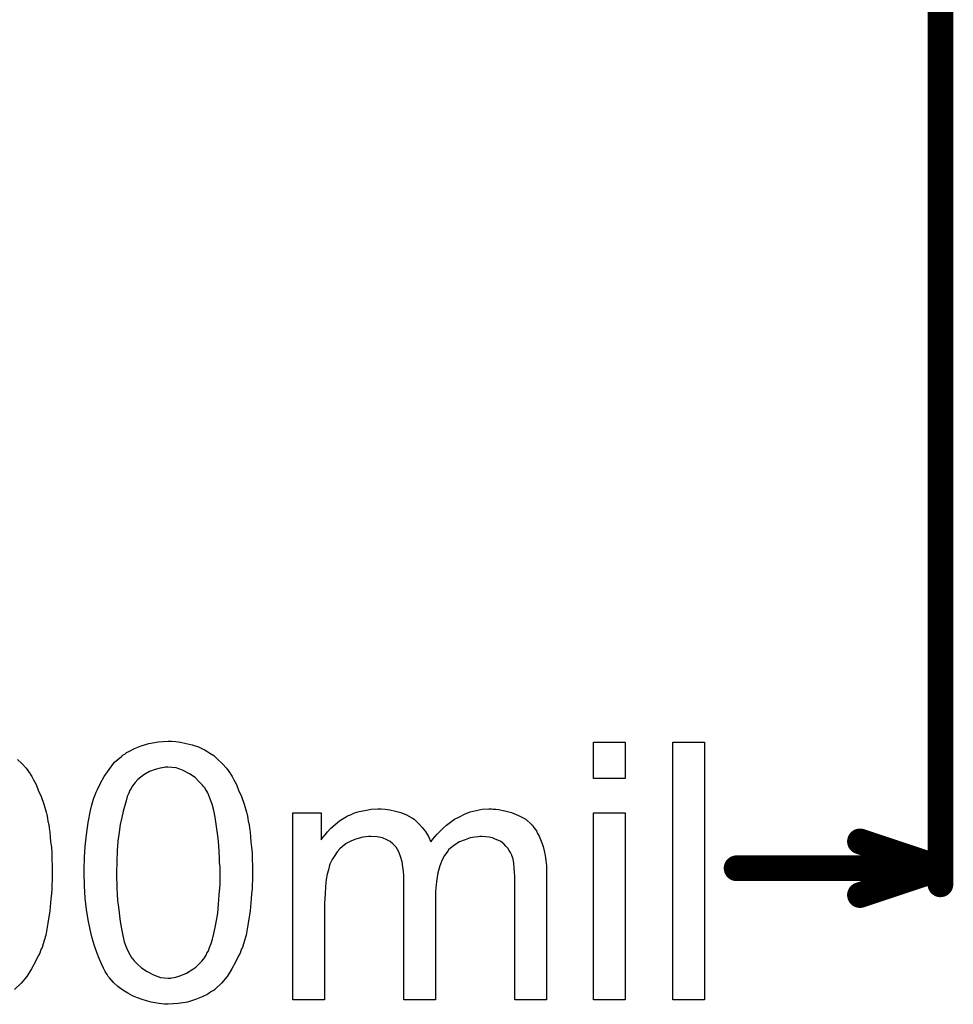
# Model space of a CAD drawing. Extents: x -1.6 to 9, y -2.8 to 5.2.
# Tile 21 of 197: x 0.314 to 0.604, y -0.317 to -0.011. Entities that reach past the tile are written whole.
import ezdxf

# ---------------------------------------------------------------- set-up
doc = ezdxf.new("R2010")
doc.units = 0
doc.layers.get('0').update_dxf_attribs({"linetype": 'CONTINUOUS'})
doc.layers.add('dfn6-15-57-c_measures', color=1, linetype='CONTINUOUS')

# ---------------------------------------------------------------- blocks, each defined once
blk = doc.blocks.new('D35')
at = {"const_width": 0.004}
blk.add_lwpolyline([(-0.002, 0, 1), (0.002, 0, 1)], format="xyb", close=True, dxfattribs=at)

msp = doc.modelspace()

# ---------------------------------------------------------------- linework, layer by layer
at = {"layer": 'dfn6-15-57-c_measures', "color": 1, "const_width": 0.008}
for points in [[(0.6, -0.28), (0.6, 0.665)], [(0.575, -0.266667), (0.6, -0.275)], [(0.536664, -0.275), (0.6, -0.275)], [(0.575, -0.283333), (0.6, -0.275)]]:
    msp.add_lwpolyline(points, dxfattribs=at)
at = {"layer": 'dfn6-15-57-c_measures', "color": 1}
for points in [[(0.36237, -0.235604), (0.363874, -0.235835), (0.36561, -0.236183), (0.367461, -0.236645), (0.369428, -0.237224), (0.371279, -0.238149), (0.371395, -0.238149), (0.371511, -0.238265), (0.372089, -0.238612), (0.373015, -0.239191), (0.374172, -0.240001), (0.375444, -0.241158), (0.376833, -0.24243), (0.378106, -0.243935), (0.379378, -0.24567), (0.379494, -0.245901), (0.379957, -0.24648), (0.38042, -0.247521), (0.381229, -0.249025), (0.381924, -0.250761), (0.382849, -0.252728), (0.383659, -0.255042), (0.384353, -0.257587), (0.384353, -0.257703), (0.384469, -0.257934), (0.384585, -0.258281), (0.3847, -0.25886), (0.384816, -0.259554), (0.384932, -0.260364), (0.385163, -0.261405), (0.385279, -0.262562), (0.38551, -0.263835), (0.385626, -0.265223), (0.385742, -0.266843), (0.385973, -0.268463), (0.386089, -0.270314), (0.386089, -0.272165), (0.386204, -0.274248), (0.386204, -0.276446), (0.386204, -0.276562), (0.386204, -0.277025), (0.386204, -0.277835), (0.386204, -0.27876), (0.386089, -0.280033), (0.386089, -0.281421), (0.385973, -0.282925), (0.385857, -0.284545), (0.38551, -0.288248), (0.384932, -0.292066), (0.384238, -0.295768), (0.383775, -0.297504), (0.383196, -0.299239), (0.383196, -0.299355), (0.383081, -0.299586), (0.382849, -0.300049), (0.382618, -0.300627), (0.382386, -0.301437), (0.381924, -0.302247), (0.380998, -0.304214), (0.379841, -0.306297), (0.378337, -0.308611), (0.376601, -0.310693), (0.374519, -0.31266), (0.374403, -0.31266), (0.374287, -0.312892), (0.37394, -0.313123), (0.373478, -0.313354), (0.372899, -0.313702), (0.37232, -0.314164), (0.370585, -0.314974), (0.368502, -0.315784), (0.366073, -0.316594), (0.36318, -0.317057), (0.360056, -0.317288), (0.358899, -0.317288), (0.358089, -0.317173), (0.357164, -0.317057), (0.356007, -0.316825), (0.354734, -0.316594), (0.353346, -0.316247), (0.351957, -0.315784), (0.350453, -0.315321), (0.348949, -0.314627), (0.347445, -0.313817), (0.345941, -0.312892), (0.344437, -0.311735), (0.343048, -0.310462), (0.341776, -0.309074), (0.34166, -0.308958), (0.341429, -0.308611), (0.341082, -0.308032), (0.340503, -0.307107), (0.339925, -0.306065), (0.339346, -0.304677), (0.338536, -0.303057), (0.337842, -0.301206), (0.337148, -0.299123), (0.336454, -0.296694), (0.335759, -0.294033), (0.335181, -0.291024), (0.334602, -0.287785), (0.334255, -0.284314), (0.334024, -0.280496), (0.333908, -0.276446), (0.333908, -0.27633), (0.333908, -0.275868), (0.333908, -0.275058), (0.333908, -0.274132), (0.334024, -0.27286), (0.334024, -0.271471), (0.334139, -0.269967), (0.334255, -0.268231), (0.334602, -0.264645), (0.335181, -0.260827), (0.335875, -0.257009), (0.336338, -0.255273), (0.336801, -0.253538), (0.336801, -0.253422), (0.336916, -0.25319), (0.337148, -0.252728), (0.337379, -0.252149), (0.337611, -0.251339), (0.338073, -0.250529), (0.338999, -0.248562), (0.340156, -0.24648), (0.34166, -0.244282), (0.343396, -0.242083), (0.345478, -0.240232), (0.345594, -0.240232), (0.345709, -0.240001), (0.346057, -0.239769), (0.346519, -0.239538), (0.347098, -0.239075), (0.347792, -0.238728), (0.349528, -0.237802), (0.35161, -0.236993), (0.35404, -0.236183), (0.356932, -0.23572), (0.360056, -0.235488), (0.361098, -0.235488), (0.36237, -0.235604)], [(0.50202, -0.247058), (0.492186, -0.247058), (0.492186, -0.235835), (0.50202, -0.235835), (0.50202, -0.247058)], [(0.526664, -0.3159), (0.51683, -0.3159), (0.51683, -0.235835), (0.526664, -0.235835), (0.526664, -0.3159)], [(0.313198, -0.241158), (0.314586, -0.24243), (0.315859, -0.243935), (0.317132, -0.24567), (0.317247, -0.245901), (0.31771, -0.24648), (0.318173, -0.247521), (0.318983, -0.249025), (0.319677, -0.250761), (0.320603, -0.252728), (0.321413, -0.255042), (0.322107, -0.257587), (0.322107, -0.257703), (0.322222, -0.257934), (0.322338, -0.258281), (0.322454, -0.25886), (0.32257, -0.259554), (0.322685, -0.260364), (0.322917, -0.261405), (0.323032, -0.262562), (0.323264, -0.263835), (0.323379, -0.265223), (0.323495, -0.266843), (0.323726, -0.268463), (0.323842, -0.270314), (0.323842, -0.272165), (0.323958, -0.274248), (0.323958, -0.276446), (0.323958, -0.276562), (0.323958, -0.277025), (0.323958, -0.277835), (0.323958, -0.27876), (0.323842, -0.280033), (0.323842, -0.281421), (0.323726, -0.282925), (0.323611, -0.284545), (0.323264, -0.288248), (0.322685, -0.292066), (0.321991, -0.295768), (0.321528, -0.297504), (0.32095, -0.299239), (0.32095, -0.299355), (0.320834, -0.299586), (0.320603, -0.300049), (0.320371, -0.300627), (0.32014, -0.301437), (0.319677, -0.302247), (0.318751, -0.304214), (0.317594, -0.306297), (0.31609, -0.308611), (0.314355, -0.310693), (0.312272, -0.31266)], [(0.359941, -0.243587), (0.359246, -0.243587), (0.358784, -0.243703), (0.357511, -0.243935), (0.356007, -0.244282), (0.354271, -0.244976), (0.35242, -0.246017), (0.351495, -0.246711), (0.350569, -0.247405), (0.349759, -0.248331), (0.348949, -0.249372), (0.348949, -0.249488), (0.348718, -0.24972), (0.348486, -0.250182), (0.348139, -0.250761), (0.347792, -0.251686), (0.347329, -0.252728), (0.346982, -0.254), (0.346519, -0.255505), (0.346057, -0.25724), (0.345594, -0.259207), (0.345131, -0.261405), (0.344784, -0.263835), (0.344437, -0.266612), (0.344205, -0.26962), (0.34409, -0.27286), (0.343974, -0.276446), (0.343974, -0.276678), (0.343974, -0.277256), (0.343974, -0.278297), (0.34409, -0.279686), (0.34409, -0.28119), (0.344205, -0.283041), (0.344321, -0.285008), (0.344553, -0.287091), (0.345131, -0.291603), (0.345478, -0.293801), (0.345941, -0.295884), (0.346404, -0.297851), (0.347098, -0.299702), (0.347792, -0.301322), (0.348602, -0.30271), (0.348602, -0.302826), (0.348833, -0.302942), (0.349412, -0.303751), (0.350453, -0.304793), (0.351726, -0.30595), (0.353461, -0.307107), (0.355428, -0.308148), (0.357627, -0.308958), (0.358784, -0.309074), (0.360056, -0.309189), (0.36075, -0.309189), (0.361213, -0.309074), (0.36237, -0.308842), (0.36399, -0.308379), (0.365726, -0.30757), (0.367692, -0.306413), (0.368618, -0.305718), (0.369544, -0.304793), (0.370469, -0.303867), (0.371395, -0.30271), (0.371395, -0.302594), (0.371626, -0.302363), (0.371858, -0.302016), (0.372089, -0.301437), (0.372552, -0.300627), (0.372899, -0.299586), (0.373362, -0.298429), (0.373825, -0.297041), (0.374172, -0.295305), (0.374635, -0.293454), (0.375097, -0.291256), (0.375444, -0.288942), (0.375676, -0.286165), (0.375907, -0.283272), (0.376139, -0.280033), (0.376139, -0.276446), (0.376139, -0.27633), (0.376139, -0.276215), (0.376139, -0.275636), (0.376139, -0.274595), (0.376023, -0.273207), (0.376023, -0.271702), (0.375907, -0.269851), (0.375791, -0.267884), (0.37556, -0.265686), (0.374982, -0.261289), (0.374635, -0.259091), (0.374172, -0.257009), (0.373709, -0.255042), (0.373015, -0.25319), (0.37232, -0.251571), (0.371511, -0.250182), (0.371511, -0.250067), (0.371279, -0.249951), (0.371048, -0.249604), (0.370701, -0.249141), (0.369659, -0.2481), (0.368387, -0.246827), (0.366651, -0.24567), (0.364684, -0.244629), (0.363643, -0.244166), (0.362486, -0.243819), (0.361213, -0.243703), (0.359941, -0.243587)], [(0.461062, -0.256661), (0.461872, -0.256661), (0.462682, -0.256777), (0.464649, -0.257124), (0.466732, -0.257703), (0.46893, -0.258628), (0.471128, -0.259785), (0.472979, -0.261405), (0.473211, -0.261637), (0.473674, -0.262331), (0.474484, -0.263372), (0.474831, -0.264182), (0.475293, -0.264992), (0.475756, -0.266033), (0.476103, -0.267075), (0.476566, -0.268231), (0.476913, -0.26962), (0.477145, -0.271008), (0.477376, -0.272628), (0.477608, -0.274248), (0.477608, -0.276099), (0.477608, -0.3159), (0.467773, -0.3159), (0.467773, -0.279454), (0.467773, -0.279339), (0.467773, -0.279223), (0.467773, -0.278529), (0.467773, -0.277488), (0.467657, -0.276215), (0.467542, -0.274826), (0.467426, -0.273438), (0.467195, -0.27205), (0.466847, -0.271008), (0.466847, -0.270893), (0.466616, -0.270546), (0.466385, -0.270083), (0.466038, -0.269504), (0.465575, -0.26881), (0.464996, -0.268116), (0.464302, -0.267422), (0.463376, -0.266727), (0.463261, -0.266612), (0.462914, -0.266496), (0.462451, -0.266265), (0.461641, -0.265918), (0.460831, -0.26557), (0.45979, -0.265339), (0.458748, -0.265223), (0.457476, -0.265108), (0.456897, -0.265108), (0.456434, -0.265223), (0.455277, -0.265339), (0.453889, -0.26557), (0.452269, -0.266149), (0.450534, -0.266843), (0.448798, -0.267884), (0.447178, -0.269273), (0.447063, -0.269504), (0.4466, -0.270083), (0.445906, -0.271008), (0.445212, -0.272397), (0.444402, -0.274248), (0.443823, -0.276446), (0.44336, -0.279107), (0.443129, -0.282231), (0.443129, -0.3159), (0.433294, -0.3159), (0.433294, -0.278297), (0.433294, -0.278182), (0.433294, -0.27795), (0.433294, -0.277719), (0.433294, -0.277256), (0.433179, -0.275983), (0.432947, -0.274595), (0.432716, -0.272975), (0.432253, -0.271355), (0.431675, -0.269851), (0.430865, -0.268463), (0.430749, -0.268347), (0.430402, -0.267884), (0.429823, -0.267422), (0.429014, -0.266727), (0.427972, -0.266149), (0.426584, -0.26557), (0.424964, -0.265223), (0.422997, -0.265108), (0.422303, -0.265108), (0.421493, -0.265223), (0.420567, -0.265339), (0.41941, -0.265686), (0.418022, -0.266033), (0.416749, -0.266612), (0.415361, -0.267306), (0.415245, -0.267422), (0.414782, -0.267769), (0.414204, -0.268231), (0.413394, -0.268926), (0.412584, -0.269851), (0.411774, -0.271008), (0.410964, -0.272281), (0.41027, -0.273785), (0.410154, -0.274017), (0.410039, -0.274595), (0.409807, -0.275521), (0.40946, -0.276793), (0.409113, -0.278529), (0.408882, -0.280611), (0.408766, -0.283041), (0.40865, -0.285818), (0.40865, -0.3159), (0.398816, -0.3159), (0.398816, -0.257818), (0.407609, -0.257818), (0.407609, -0.266149), (0.407725, -0.265918), (0.408072, -0.265455), (0.408766, -0.264645), (0.409576, -0.263719), (0.410617, -0.262562), (0.41189, -0.261405), (0.413278, -0.260248), (0.414898, -0.259207), (0.41513, -0.259091), (0.415708, -0.258744), (0.416634, -0.258397), (0.417906, -0.257818), (0.41941, -0.257356), (0.421146, -0.257009), (0.423113, -0.256661), (0.425195, -0.256546), (0.426237, -0.256546), (0.427509, -0.256661), (0.428898, -0.256893), (0.430633, -0.25724), (0.432369, -0.257703), (0.434104, -0.258397), (0.435724, -0.259323), (0.435955, -0.259438), (0.436418, -0.259785), (0.437113, -0.260364), (0.438038, -0.261289), (0.438964, -0.262331), (0.440005, -0.263603), (0.440931, -0.265108), (0.441625, -0.266843), (0.44174, -0.266727), (0.441972, -0.26638), (0.442319, -0.265918), (0.442897, -0.265223), (0.443592, -0.264413), (0.444402, -0.263603), (0.445327, -0.262678), (0.446484, -0.261637), (0.447757, -0.260711), (0.44903, -0.259785), (0.450534, -0.258976), (0.452154, -0.258166), (0.453889, -0.257471), (0.45574, -0.257009), (0.457591, -0.256661), (0.459674, -0.256546), (0.460484, -0.256546), (0.461062, -0.256661)], [(0.50202, -0.3159), (0.492186, -0.3159), (0.492186, -0.257818), (0.50202, -0.257818), (0.50202, -0.3159)]]:
    msp.add_lwpolyline(points, dxfattribs=at)

# ---------------------------------------------------------------- block references
at = {"layer": 'dfn6-15-57-c_measures'}
for p in [(0.575, -0.266667), (0.536664, -0.275), (0.6, -0.275), (0.6, -0.275), (0.6, -0.275), (0.6, -0.28), (0.575, -0.283333)]:
    msp.add_blockref('D35', p, dxfattribs=at)

doc.saveas('drawing.dxf')
